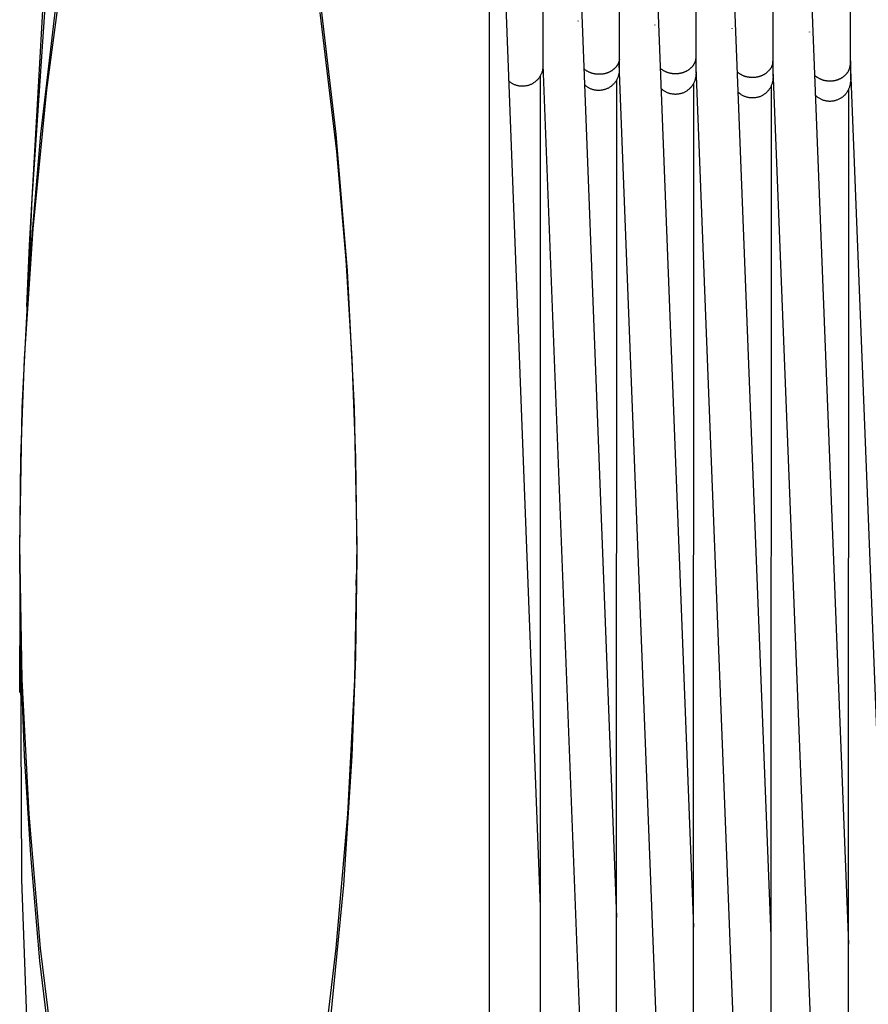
# Model space of a CAD drawing. Header units: millimetres. Extents: x 5000 to 6727, y 0 to 1679.
# Tile 14 of 106: x 5000 to 5176, y 276 to 481. Entities that reach past the tile are written whole.
import ezdxf

# ---------------------------------------------------------------- set-up
doc = ezdxf.new("R2010")
doc.units = ezdxf.units.MM
doc.layers.add('Archiv', color=18, linetype='Continuous', true_color=0x000000)
doc.layers.add('Make2D$Sichtbar$Kurven', color=18, linetype='Continuous', true_color=0x000000)

msp = doc.modelspace()

# ---------------------------------------------------------------- linework, layer by layer
at = {"layer": 'Archiv'}
for p, q in [((5108.07, 468.99), (5108.03, 89.5)), ((5139.86, 87.83), (5139.94, 467.53)), ((5155.99, 466.88), (5155.9, 87.09)), ((5172, 86.4), (5172.11, 466.27))]:
    msp.add_line(p, q, dxfattribs=at)
at = {"layer": 'Make2D$Sichtbar$Kurven', "color": 18, "lineweight": -3, "true_color": 0x000000}
for p, q in [((5156.43, 595.33), (5156.39, 472.22)), ((5172.47, 472.15), (5172.51, 596.92)), ((5140.42, 593.64), (5140.39, 472.98)), ((5124.49, 591.84), (5124.47, 472.19)), ((5108.64, 589.95), (5108.64, 474.66)), ((5097.5, 517.18), (5097.5, 22.64)), ((5007.16, 512.57), (5002.55, 443.51)), ((5100.14, 504.22), (5108.05, 296.44)), ((5115.97, 501.72), (5123.94, 294.26)), ((5131.9, 499.46), (5139.91, 292.25)), ((5147.9, 497.42), (5155.95, 290.4)), ((5005.64, 466.15), (5009.5, 494.92)), ((5163.97, 495.58), (5172.06, 288.71)), ((5002.03, 433.87), (5004.96, 485.09)), ((5004.4, 456.92), (5007.72, 485.2)), ((5062.29, 485.2), (5065.61, 456.92)), ((5062.34, 482.16), (5065.76, 453.33)), ((5115.97, 480.41), (5115.97, 480.43)), ((5115.97, 480.43), (5115.97, 480.39)), ((5115.97, 480.39), (5115.97, 480.41)), ((5131.89, 479.6), (5131.89, 479.62)), ((5131.89, 479.62), (5131.89, 479.58)), ((5131.89, 479.58), (5131.89, 479.6)), ((5147.89, 478.84), (5147.89, 478.86)), ((5147.89, 478.86), (5147.89, 478.82)), ((5147.89, 478.82), (5147.89, 478.84)), ((5163.97, 478.14), (5163.97, 478.17)), ((5163.97, 478.17), (5163.97, 478.12)), ((5163.97, 478.12), (5163.97, 478.14)), ((5108.64, 474.66), (5108.64, 471.33)), ((5124.51, 472.38), (5124.49, 472.3)), ((5124.52, 472.45), (5124.51, 472.38)), ((5140.33, 472.4), (5140.32, 472.32)), ((5140.35, 472.47), (5140.33, 472.4)), ((5140.36, 472.55), (5140.35, 472.47)), ((5155.23, 90.07), (5140.36, 472.55)), ((5140.39, 472.98), (5140.39, 471.24)), ((5108.57, 470.38), (5108.54, 470.24)), ((5108.6, 470.53), (5108.57, 470.38)), ((5108.61, 470.67), (5108.6, 470.53)), ((5108.63, 470.82), (5108.61, 470.67)), ((5108.64, 471.11), (5108.63, 470.97)), ((5108.63, 470.97), (5108.63, 470.82)), ((5108.64, 471.33), (5108.64, 471.11)), ((5108.64, 471.33), (5123.2, 91.78)), ((5117.25, 470.41), (5117.17, 470.48)), ((5117.34, 470.34), (5117.25, 470.41)), ((5117.42, 470.28), (5117.34, 470.34)), ((5123.24, 470.32), (5123.17, 470.26)), ((5123.31, 470.38), (5123.24, 470.32)), ((5123.38, 470.44), (5123.31, 470.38)), ((5123.45, 470.5), (5123.38, 470.44)), ((5123.52, 470.56), (5123.45, 470.5)), ((5123.58, 470.63), (5123.52, 470.56)), ((5123.64, 470.69), (5123.58, 470.63)), ((5123.71, 470.76), (5123.64, 470.69)), ((5123.76, 470.83), (5123.71, 470.76)), ((5123.82, 470.89), (5123.76, 470.83)), ((5123.88, 470.96), (5123.82, 470.89)), ((5123.93, 471.03), (5123.88, 470.96)), ((5123.98, 471.11), (5123.93, 471.03)), ((5124.03, 471.18), (5123.98, 471.11)), ((5124.07, 471.25), (5124.03, 471.18)), ((5124.12, 471.32), (5124.07, 471.25)), ((5124.16, 471.4), (5124.12, 471.32)), ((5124.2, 471.47), (5124.16, 471.4)), ((5124.24, 471.55), (5124.2, 471.47)), ((5124.27, 471.62), (5124.24, 471.55)), ((5124.31, 471.7), (5124.27, 471.62)), ((5124.34, 471.77), (5124.31, 471.7)), ((5124.37, 471.85), (5124.34, 471.77)), ((5124.39, 471.92), (5124.37, 471.85)), ((5124.42, 472), (5124.39, 471.92)), ((5124.44, 472.07), (5124.42, 472)), ((5124.46, 472.15), (5124.44, 472.07)), ((5124.48, 472.23), (5124.46, 472.15)), ((5124.47, 472.06), (5124.47, 470.46)), ((5139.18, 90.89), (5124.47, 471.53)), ((5124.49, 472.3), (5124.48, 472.23)), ((5133.09, 470.51), (5133.01, 470.58)), ((5133.17, 470.44), (5133.09, 470.51)), ((5133.26, 470.37), (5133.17, 470.44)), ((5133.34, 470.31), (5133.26, 470.37)), ((5133.43, 470.25), (5133.34, 470.31)), ((5138.93, 470.3), (5138.85, 470.25)), ((5139, 470.36), (5138.93, 470.3)), ((5139.08, 470.42), (5139, 470.36)), ((5139.15, 470.48), (5139.08, 470.42)), ((5139.22, 470.54), (5139.15, 470.48)), ((5139.29, 470.6), (5139.22, 470.54)), ((5139.36, 470.66), (5139.29, 470.6)), ((5139.42, 470.72), (5139.36, 470.66)), ((5139.48, 470.79), (5139.42, 470.72)), ((5139.54, 470.86), (5139.48, 470.79)), ((5139.6, 470.92), (5139.54, 470.86)), ((5139.66, 470.99), (5139.6, 470.92)), ((5139.72, 471.06), (5139.66, 470.99)), ((5139.77, 471.13), (5139.72, 471.06)), ((5139.82, 471.2), (5139.77, 471.13)), ((5139.87, 471.27), (5139.82, 471.2)), ((5139.91, 471.35), (5139.87, 471.27)), ((5139.96, 471.42), (5139.91, 471.35)), ((5140, 471.49), (5139.96, 471.42)), ((5140.04, 471.57), (5140, 471.49)), ((5140.08, 471.64), (5140.04, 471.57)), ((5140.11, 471.72), (5140.08, 471.64)), ((5140.15, 471.79), (5140.11, 471.72)), ((5140.18, 471.87), (5140.15, 471.79)), ((5140.21, 471.94), (5140.18, 471.87)), ((5140.23, 472.02), (5140.21, 471.94)), ((5140.26, 472.1), (5140.23, 472.02)), ((5140.28, 472.17), (5140.26, 472.1)), ((5140.3, 472.25), (5140.28, 472.17)), ((5140.32, 472.32), (5140.3, 472.25)), ((5140.39, 471.24), (5140.39, 469.65)), ((5155.74, 470.32), (5155.68, 470.25)), ((5155.79, 470.4), (5155.74, 470.32)), ((5155.84, 470.47), (5155.79, 470.4)), ((5155.89, 470.55), (5155.84, 470.47)), ((5155.94, 470.63), (5155.89, 470.55)), ((5155.99, 470.71), (5155.94, 470.63)), ((5156.03, 470.78), (5155.99, 470.71)), ((5156.07, 470.86), (5156.03, 470.78)), ((5156.11, 470.94), (5156.07, 470.86)), ((5156.14, 471.02), (5156.11, 470.94)), ((5156.18, 471.1), (5156.14, 471.02)), ((5156.21, 471.18), (5156.18, 471.1)), ((5156.23, 471.26), (5156.21, 471.18)), ((5156.26, 471.34), (5156.23, 471.26)), ((5156.28, 471.42), (5156.26, 471.34)), ((5156.3, 471.5), (5156.28, 471.42)), ((5156.32, 471.58), (5156.3, 471.5)), ((5156.34, 471.66), (5156.32, 471.58)), ((5156.35, 471.74), (5156.34, 471.66)), ((5156.36, 471.82), (5156.35, 471.74)), ((5156.37, 471.9), (5156.36, 471.82)), ((5156.38, 471.98), (5156.37, 471.9)), ((5156.39, 472.06), (5156.38, 471.98)), ((5156.39, 472.22), (5156.39, 470.49)), ((5171.35, 89.32), (5156.39, 472.06)), ((5156.39, 470.49), (5156.39, 468.9)), ((5172.2, 470.3), (5172.24, 470.38)), ((5172.24, 470.38), (5172.27, 470.46)), ((5172.27, 470.46), (5172.3, 470.55)), ((5172.3, 470.55), (5172.33, 470.63)), ((5172.33, 470.63), (5172.35, 470.71)), ((5172.35, 470.71), (5172.38, 470.8)), ((5172.38, 470.8), (5172.39, 470.88)), ((5172.39, 470.88), (5172.41, 470.96)), ((5172.41, 470.96), (5172.43, 471.04)), ((5172.43, 471.04), (5172.44, 471.12)), ((5172.44, 471.12), (5172.45, 471.21)), ((5172.45, 471.21), (5172.46, 471.29)), ((5172.46, 471.45), (5172.47, 471.52)), ((5172.46, 471.37), (5172.46, 471.45)), ((5172.46, 471.29), (5172.46, 471.37)), ((5187.53, 88.63), (5172.47, 472.15)), ((5172.47, 472.14), (5172.47, 471.52)), ((5172.47, 471.52), (5172.47, 469.79)), ((5107.57, 468.3), (5107.47, 468.19)), ((5107.66, 468.41), (5107.57, 468.3)), ((5107.75, 468.52), (5107.66, 468.41)), ((5107.84, 468.64), (5107.75, 468.52)), ((5107.93, 468.76), (5107.84, 468.64)), ((5108, 468.88), (5107.93, 468.76)), ((5108.08, 469.01), (5108, 468.88)), ((5108.15, 469.14), (5108.08, 469.01)), ((5108.22, 469.27), (5108.15, 469.14)), ((5108.28, 469.4), (5108.22, 469.27)), ((5108.33, 469.54), (5108.28, 469.4)), ((5108.39, 469.68), (5108.33, 469.54)), ((5108.43, 469.81), (5108.39, 469.68)), ((5108.47, 469.96), (5108.43, 469.81)), ((5108.51, 470.1), (5108.47, 469.96)), ((5108.54, 470.24), (5108.51, 470.1)), ((5117.5, 470.21), (5117.42, 470.28)), ((5117.59, 470.15), (5117.5, 470.21)), ((5117.68, 470.09), (5117.59, 470.15)), ((5117.77, 470.03), (5117.68, 470.09)), ((5117.87, 469.98), (5117.77, 470.03)), ((5117.96, 469.92), (5117.87, 469.98)), ((5118.06, 469.87), (5117.96, 469.92)), ((5118.16, 469.82), (5118.06, 469.87)), ((5118.25, 469.77), (5118.16, 469.82)), ((5118.35, 469.73), (5118.25, 469.77)), ((5118.45, 469.69), (5118.35, 469.73)), ((5118.56, 469.65), (5118.45, 469.69)), ((5118.66, 469.61), (5118.56, 469.65)), ((5118.76, 469.58), (5118.66, 469.61)), ((5118.86, 469.54), (5118.76, 469.58)), ((5118.97, 469.51), (5118.86, 469.54)), ((5119.07, 469.49), (5118.97, 469.51)), ((5119.18, 469.46), (5119.07, 469.49)), ((5119.28, 469.44), (5119.18, 469.46)), ((5119.38, 469.42), (5119.28, 469.44)), ((5119.49, 469.4), (5119.38, 469.42)), ((5119.59, 469.39), (5119.49, 469.4)), ((5119.7, 469.37), (5119.59, 469.39)), ((5119.8, 469.36), (5119.7, 469.37)), ((5119.9, 469.35), (5119.8, 469.36)), ((5120, 469.34), (5119.9, 469.35)), ((5120.1, 469.34), (5120, 469.34)), ((5120.2, 469.34), (5120.1, 469.34)), ((5120.3, 469.34), (5120.2, 469.34)), ((5120.47, 469.34), (5120.3, 469.34)), ((5120.65, 469.35), (5120.47, 469.34)), ((5120.74, 469.35), (5120.65, 469.35)), ((5120.83, 469.36), (5120.74, 469.35)), ((5120.92, 469.37), (5120.83, 469.36)), ((5121.01, 469.38), (5120.92, 469.37)), ((5121.1, 469.4), (5121.01, 469.38)), ((5121.19, 469.41), (5121.1, 469.4)), ((5121.28, 469.43), (5121.19, 469.41)), ((5121.37, 469.45), (5121.28, 469.43)), ((5121.46, 469.47), (5121.37, 469.45)), ((5121.55, 469.49), (5121.46, 469.47)), ((5121.64, 469.52), (5121.55, 469.49)), ((5121.73, 469.54), (5121.64, 469.52)), ((5121.82, 469.57), (5121.73, 469.54)), ((5121.91, 469.6), (5121.82, 469.57)), ((5122, 469.63), (5121.91, 469.6)), ((5122.09, 469.67), (5122, 469.63)), ((5122.18, 469.7), (5122.09, 469.67)), ((5122.27, 469.74), (5122.18, 469.7)), ((5122.35, 469.78), (5122.27, 469.74)), ((5122.44, 469.82), (5122.35, 469.78)), ((5122.53, 469.86), (5122.44, 469.82)), ((5122.61, 469.9), (5122.53, 469.86)), ((5122.69, 469.95), (5122.61, 469.9)), ((5122.77, 470), (5122.69, 469.95)), ((5122.86, 470.05), (5122.77, 470)), ((5122.94, 470.1), (5122.86, 470.05)), ((5123.01, 470.15), (5122.94, 470.1)), ((5123.09, 470.21), (5123.01, 470.15)), ((5123.17, 470.26), (5123.09, 470.21)), ((5123.98, 468.26), (5123.91, 468.13)), ((5124.04, 468.39), (5123.98, 468.26)), ((5124.11, 468.52), (5124.04, 468.39)), ((5124.16, 468.66), (5124.11, 468.52)), ((5124.22, 468.8), (5124.16, 468.66)), ((5124.26, 468.94), (5124.22, 468.8)), ((5124.31, 469.08), (5124.26, 468.94)), ((5124.35, 469.22), (5124.31, 469.08)), ((5124.38, 469.36), (5124.35, 469.22)), ((5124.41, 469.51), (5124.38, 469.36)), ((5124.43, 469.66), (5124.41, 469.51)), ((5124.45, 469.8), (5124.43, 469.66)), ((5124.46, 469.95), (5124.45, 469.8)), ((5124.47, 470.1), (5124.46, 469.95)), ((5124.47, 470.24), (5124.47, 470.1)), ((5133.52, 470.19), (5133.43, 470.25)), ((5133.61, 470.13), (5133.52, 470.19)), ((5133.71, 470.07), (5133.61, 470.13)), ((5133.8, 470.02), (5133.71, 470.07)), ((5133.9, 469.97), (5133.8, 470.02)), ((5133.99, 469.92), (5133.9, 469.97)), ((5134.09, 469.87), (5133.99, 469.92)), ((5134.19, 469.83), (5134.09, 469.87)), ((5134.29, 469.79), (5134.19, 469.83)), ((5134.4, 469.75), (5134.29, 469.79)), ((5134.5, 469.71), (5134.4, 469.75)), ((5134.6, 469.67), (5134.5, 469.71)), ((5134.7, 469.64), (5134.6, 469.67)), ((5134.81, 469.61), (5134.7, 469.64)), ((5134.91, 469.58), (5134.81, 469.61)), ((5135.02, 469.56), (5134.91, 469.58)), ((5135.12, 469.54), (5135.02, 469.56)), ((5135.22, 469.52), (5135.12, 469.54)), ((5135.33, 469.5), (5135.22, 469.52)), ((5135.43, 469.48), (5135.33, 469.5)), ((5135.53, 469.47), (5135.43, 469.48)), ((5135.64, 469.46), (5135.53, 469.47)), ((5135.74, 469.45), (5135.64, 469.46)), ((5135.84, 469.44), (5135.74, 469.45)), ((5135.94, 469.44), (5135.84, 469.44)), ((5136.04, 469.43), (5135.94, 469.44)), ((5136.14, 469.43), (5136.04, 469.43)), ((5136.31, 469.44), (5136.14, 469.43)), ((5136.49, 469.45), (5136.31, 469.44)), ((5136.58, 469.45), (5136.49, 469.45)), ((5136.67, 469.46), (5136.58, 469.45)), ((5136.76, 469.47), (5136.67, 469.46)), ((5136.85, 469.48), (5136.76, 469.47)), ((5136.94, 469.5), (5136.85, 469.48)), ((5137.03, 469.51), (5136.94, 469.5)), ((5137.12, 469.53), (5137.03, 469.51)), ((5137.21, 469.55), (5137.12, 469.53)), ((5137.3, 469.57), (5137.21, 469.55)), ((5137.39, 469.59), (5137.3, 469.57)), ((5137.48, 469.61), (5137.39, 469.59)), ((5137.57, 469.64), (5137.48, 469.61)), ((5137.66, 469.67), (5137.57, 469.64)), ((5137.75, 469.7), (5137.66, 469.67)), ((5137.84, 469.73), (5137.75, 469.7)), ((5137.93, 469.76), (5137.84, 469.73)), ((5138.02, 469.8), (5137.93, 469.76)), ((5138.11, 469.84), (5138.02, 469.8)), ((5138.19, 469.87), (5138.11, 469.84)), ((5138.28, 469.91), (5138.19, 469.87)), ((5138.36, 469.96), (5138.28, 469.91)), ((5138.45, 470), (5138.36, 469.96)), ((5138.53, 470.05), (5138.45, 470)), ((5138.61, 470.1), (5138.53, 470.05)), ((5138.69, 470.15), (5138.61, 470.1)), ((5138.77, 470.2), (5138.69, 470.15)), ((5138.85, 470.25), (5138.77, 470.2)), ((5140.23, 468.27), (5140.19, 468.13)), ((5140.27, 468.42), (5140.23, 468.27)), ((5140.3, 468.56), (5140.27, 468.42)), ((5140.33, 468.7), (5140.3, 468.56)), ((5140.35, 468.85), (5140.33, 468.7)), ((5140.37, 468.99), (5140.35, 468.85)), ((5140.38, 469.14), (5140.37, 468.99)), ((5140.39, 469.29), (5140.38, 469.14)), ((5140.39, 469.43), (5140.39, 469.29)), ((5140.49, 469.31), (5140.39, 469.32)), ((5149.05, 469.78), (5148.97, 469.85)), ((5149.13, 469.71), (5149.05, 469.78)), ((5149.22, 469.64), (5149.13, 469.71)), ((5149.3, 469.58), (5149.22, 469.64)), ((5149.39, 469.51), (5149.3, 469.58)), ((5149.48, 469.45), (5149.39, 469.51)), ((5149.57, 469.39), (5149.48, 469.45)), ((5149.67, 469.33), (5149.57, 469.39)), ((5149.76, 469.27), (5149.67, 469.33)), ((5149.86, 469.22), (5149.76, 469.27)), ((5149.96, 469.17), (5149.86, 469.22)), ((5150.06, 469.12), (5149.96, 469.17)), ((5150.16, 469.07), (5150.06, 469.12)), ((5150.26, 469.03), (5150.16, 469.07)), ((5150.37, 468.99), (5150.26, 469.03)), ((5150.47, 468.95), (5150.37, 468.99)), ((5150.57, 468.92), (5150.47, 468.95)), ((5150.68, 468.88), (5150.57, 468.92)), ((5150.78, 468.85), (5150.68, 468.88)), ((5150.89, 468.82), (5150.78, 468.85)), ((5151, 468.8), (5150.89, 468.82)), ((5151.1, 468.77), (5151, 468.8)), ((5151.21, 468.75), (5151.1, 468.77)), ((5151.31, 468.73), (5151.21, 468.75)), ((5151.42, 468.72), (5151.31, 468.73)), ((5151.52, 468.7), (5151.42, 468.72)), ((5151.63, 468.69), (5151.52, 468.7)), ((5151.73, 468.68), (5151.63, 468.69)), ((5151.84, 468.67), (5151.73, 468.68)), ((5151.94, 468.67), (5151.84, 468.67)), ((5152.04, 468.67), (5151.94, 468.67)), ((5152.14, 468.66), (5152.04, 468.67)), ((5152.23, 468.67), (5152.14, 468.66)), ((5152.32, 468.67), (5152.23, 468.67)), ((5152.42, 468.67), (5152.32, 468.67)), ((5152.51, 468.68), (5152.42, 468.67)), ((5152.6, 468.69), (5152.51, 468.68)), ((5152.7, 468.7), (5152.6, 468.69)), ((5152.79, 468.71), (5152.7, 468.7)), ((5152.89, 468.72), (5152.79, 468.71)), ((5152.98, 468.74), (5152.89, 468.72)), ((5153.08, 468.75), (5152.98, 468.74)), ((5153.18, 468.77), (5153.08, 468.75)), ((5153.27, 468.79), (5153.18, 468.77)), ((5153.37, 468.82), (5153.27, 468.79)), ((5153.46, 468.84), (5153.37, 468.82)), ((5153.56, 468.87), (5153.46, 468.84)), ((5153.65, 468.9), (5153.56, 468.87)), ((5153.75, 468.93), (5153.65, 468.9)), ((5153.84, 468.96), (5153.75, 468.93)), ((5153.94, 469), (5153.84, 468.96)), ((5154.03, 469.04), (5153.94, 469)), ((5154.12, 469.08), (5154.03, 469.04)), ((5154.21, 469.12), (5154.12, 469.08)), ((5154.31, 469.16), (5154.21, 469.12)), ((5154.39, 469.21), (5154.31, 469.16)), ((5154.48, 469.25), (5154.39, 469.21)), ((5154.57, 469.3), (5154.48, 469.25)), ((5154.66, 469.35), (5154.57, 469.3)), ((5154.74, 469.41), (5154.66, 469.35)), ((5154.82, 469.46), (5154.74, 469.41)), ((5154.91, 469.52), (5154.82, 469.46)), ((5154.99, 469.58), (5154.91, 469.52)), ((5155.06, 469.64), (5154.99, 469.58)), ((5155.14, 469.7), (5155.06, 469.64)), ((5155.21, 469.77), (5155.14, 469.7)), ((5155.29, 469.83), (5155.21, 469.77)), ((5155.36, 469.9), (5155.29, 469.83)), ((5155.43, 469.97), (5155.36, 469.9)), ((5155.49, 470.03), (5155.43, 469.97)), ((5155.56, 470.11), (5155.49, 470.03)), ((5155.62, 470.18), (5155.56, 470.11)), ((5155.68, 470.25), (5155.62, 470.18)), ((5156.37, 468.29), (5156.36, 468.14)), ((5156.38, 468.44), (5156.37, 468.29)), ((5156.39, 468.59), (5156.38, 468.44)), ((5156.52, 468.58), (5156.39, 468.59)), ((5165, 469.2), (5165.08, 469.12)), ((5165.08, 469.12), (5165.17, 469.05)), ((5165.17, 469.05), (5165.25, 468.98)), ((5165.25, 468.98), (5165.34, 468.91)), ((5165.34, 468.91), (5165.43, 468.84)), ((5165.43, 468.84), (5165.52, 468.78)), ((5165.52, 468.78), (5165.61, 468.72)), ((5165.61, 468.72), (5165.71, 468.66)), ((5165.71, 468.66), (5165.8, 468.6)), ((5165.8, 468.6), (5165.9, 468.55)), ((5165.9, 468.55), (5166, 468.49)), ((5166, 468.49), (5166.1, 468.44)), ((5166.1, 468.44), (5166.2, 468.39)), ((5166.2, 468.39), (5166.31, 468.35)), ((5166.31, 468.35), (5166.41, 468.31)), ((5166.41, 468.31), (5166.52, 468.27)), ((5166.52, 468.27), (5166.62, 468.23)), ((5169.88, 468.25), (5169.98, 468.29)), ((5169.98, 468.29), (5170.07, 468.33)), ((5170.07, 468.33), (5170.17, 468.37)), ((5170.17, 468.37), (5170.26, 468.41)), ((5170.26, 468.41), (5170.36, 468.46)), ((5170.36, 468.46), (5170.45, 468.5)), ((5170.45, 468.5), (5170.54, 468.55)), ((5170.54, 468.55), (5170.63, 468.6)), ((5170.63, 468.6), (5170.72, 468.65)), ((5170.72, 468.65), (5170.81, 468.71)), ((5170.81, 468.71), (5170.89, 468.77)), ((5170.89, 468.77), (5170.98, 468.82)), ((5170.98, 468.82), (5171.06, 468.89)), ((5171.06, 468.89), (5171.14, 468.95)), ((5171.14, 468.95), (5171.22, 469.01)), ((5171.22, 469.01), (5171.3, 469.08)), ((5171.3, 469.08), (5171.37, 469.15)), ((5171.37, 469.15), (5171.44, 469.21)), ((5171.44, 469.21), (5171.52, 469.28)), ((5171.52, 469.28), (5171.58, 469.36)), ((5171.58, 469.36), (5171.65, 469.43)), ((5171.65, 469.43), (5171.71, 469.5)), ((5171.71, 469.5), (5171.77, 469.58)), ((5171.77, 469.58), (5171.83, 469.66)), ((5171.83, 469.66), (5171.89, 469.73)), ((5171.89, 469.73), (5171.94, 469.81)), ((5171.94, 469.81), (5171.99, 469.89)), ((5171.99, 469.89), (5172.04, 469.97)), ((5172.04, 469.97), (5172.08, 470.05)), ((5172.08, 470.05), (5172.13, 470.13)), ((5172.13, 470.13), (5172.17, 470.22)), ((5172.17, 470.22), (5172.2, 470.3)), ((5172.47, 469.79), (5172.47, 468.2)), ((5101.63, 467.88), (5101.52, 467.98)), ((5101.74, 467.79), (5101.63, 467.88)), ((5101.86, 467.7), (5101.74, 467.79)), ((5101.98, 467.61), (5101.86, 467.7)), ((5102.1, 467.53), (5101.98, 467.61)), ((5102.22, 467.45), (5102.1, 467.53)), ((5102.35, 467.38), (5102.22, 467.45)), ((5102.48, 467.31), (5102.35, 467.38)), ((5102.61, 467.25), (5102.48, 467.31)), ((5102.75, 467.19), (5102.61, 467.25)), ((5102.88, 467.14), (5102.75, 467.19)), ((5103.02, 467.09), (5102.88, 467.14)), ((5103.16, 467.04), (5103.02, 467.09)), ((5103.3, 467), (5103.16, 467.04)), ((5103.45, 466.97), (5103.3, 467)), ((5103.59, 466.94), (5103.45, 466.97)), ((5103.73, 466.91), (5103.59, 466.94)), ((5103.88, 466.89), (5103.73, 466.91)), ((5104.02, 466.88), (5103.88, 466.89)), ((5104.17, 466.87), (5104.02, 466.88)), ((5104.32, 466.86), (5104.17, 466.87)), ((5104.46, 466.86), (5104.32, 466.86)), ((5104.61, 466.87), (5104.46, 466.86)), ((5104.76, 466.88), (5104.61, 466.87)), ((5104.9, 466.89), (5104.76, 466.88)), ((5105.05, 466.92), (5104.9, 466.89)), ((5105.19, 466.94), (5105.05, 466.92)), ((5105.34, 466.97), (5105.19, 466.94)), ((5105.48, 467.01), (5105.34, 466.97)), ((5105.62, 467.05), (5105.48, 467.01)), ((5105.76, 467.09), (5105.62, 467.05)), ((5105.9, 467.14), (5105.76, 467.09)), ((5106.03, 467.2), (5105.9, 467.14)), ((5106.17, 467.25), (5106.03, 467.2)), ((5106.3, 467.32), (5106.17, 467.25)), ((5106.43, 467.39), (5106.3, 467.32)), ((5106.56, 467.46), (5106.43, 467.39)), ((5106.68, 467.54), (5106.56, 467.46)), ((5106.8, 467.62), (5106.68, 467.54)), ((5106.92, 467.7), (5106.8, 467.62)), ((5107.04, 467.79), (5106.92, 467.7)), ((5107.15, 467.89), (5107.04, 467.79)), ((5107.26, 467.98), (5107.15, 467.89)), ((5107.37, 468.08), (5107.26, 467.98)), ((5107.47, 468.19), (5107.37, 468.08)), ((5117.41, 467.06), (5117.3, 467.15)), ((5117.52, 466.96), (5117.41, 467.06)), ((5117.64, 466.87), (5117.52, 466.96)), ((5117.76, 466.78), (5117.64, 466.87)), ((5117.88, 466.7), (5117.76, 466.78)), ((5118, 466.62), (5117.88, 466.7)), ((5118.13, 466.54), (5118, 466.62)), ((5118.26, 466.47), (5118.13, 466.54)), ((5118.39, 466.41), (5118.26, 466.47)), ((5118.53, 466.35), (5118.39, 466.41)), ((5118.66, 466.29), (5118.53, 466.35)), ((5118.8, 466.24), (5118.66, 466.29)), ((5118.94, 466.19), (5118.8, 466.24)), ((5121.7, 466.26), (5121.56, 466.21)), ((5121.83, 466.31), (5121.7, 466.26)), ((5121.97, 466.37), (5121.83, 466.31)), ((5122.1, 466.43), (5121.97, 466.37)), ((5122.23, 466.5), (5122.1, 466.43)), ((5122.36, 466.57), (5122.23, 466.5)), ((5122.49, 466.65), (5122.36, 466.57)), ((5122.61, 466.73), (5122.49, 466.65)), ((5122.73, 466.82), (5122.61, 466.73)), ((5122.85, 466.91), (5122.73, 466.82)), ((5122.97, 467), (5122.85, 466.91)), ((5123.08, 467.1), (5122.97, 467)), ((5123.18, 467.2), (5123.08, 467.1)), ((5123.29, 467.3), (5123.18, 467.2)), ((5123.39, 467.41), (5123.29, 467.3)), ((5123.48, 467.52), (5123.39, 467.41)), ((5123.58, 467.64), (5123.48, 467.52)), ((5123.67, 467.76), (5123.58, 467.64)), ((5123.75, 467.88), (5123.67, 467.76)), ((5123.83, 468), (5123.75, 467.88)), ((5123.91, 468.13), (5123.83, 468)), ((5123.91, 90.86), (5123.96, 468.23)), ((5133.28, 466.29), (5133.18, 466.39)), ((5133.39, 466.19), (5133.28, 466.29)), ((5139.02, 466.3), (5138.91, 466.21)), ((5139.12, 466.41), (5139.02, 466.3)), ((5139.23, 466.51), (5139.12, 466.41)), ((5139.33, 466.62), (5139.23, 466.51)), ((5139.42, 466.73), (5139.33, 466.62)), ((5139.51, 466.84), (5139.42, 466.73)), ((5139.6, 466.96), (5139.51, 466.84)), ((5139.68, 467.08), (5139.6, 466.96)), ((5139.76, 467.21), (5139.68, 467.08)), ((5139.84, 467.33), (5139.76, 467.21)), ((5139.91, 467.46), (5139.84, 467.33)), ((5139.97, 467.59), (5139.91, 467.46)), ((5140.03, 467.72), (5139.97, 467.59)), ((5140.09, 467.86), (5140.03, 467.72)), ((5140.14, 468), (5140.09, 467.86)), ((5140.19, 468.13), (5140.14, 468)), ((5155.61, 466.23), (5155.53, 466.11)), ((5155.7, 466.35), (5155.61, 466.23)), ((5155.78, 466.48), (5155.7, 466.35)), ((5155.85, 466.6), (5155.78, 466.48)), ((5155.92, 466.73), (5155.85, 466.6)), ((5155.99, 466.87), (5155.92, 466.73)), ((5156.05, 467), (5155.99, 466.87)), ((5156.1, 467.14), (5156.05, 467)), ((5156.15, 467.28), (5156.1, 467.14)), ((5156.2, 467.42), (5156.15, 467.28)), ((5156.24, 467.56), (5156.2, 467.42)), ((5156.28, 467.7), (5156.24, 467.56)), ((5156.31, 467.85), (5156.28, 467.7)), ((5156.34, 468), (5156.31, 467.85)), ((5156.36, 468.14), (5156.34, 468)), ((5166.62, 468.23), (5166.73, 468.2)), ((5166.73, 468.2), (5166.84, 468.16)), ((5166.84, 468.16), (5166.94, 468.13)), ((5166.94, 468.13), (5167.05, 468.11)), ((5167.05, 468.11), (5167.16, 468.08)), ((5167.16, 468.08), (5167.27, 468.06)), ((5167.27, 468.06), (5167.37, 468.04)), ((5167.37, 468.04), (5167.48, 468.03)), ((5167.48, 468.03), (5167.59, 468.01)), ((5167.59, 468.01), (5167.69, 468)), ((5167.69, 468), (5167.8, 467.99)), ((5167.8, 467.99), (5167.91, 467.98)), ((5167.91, 467.98), (5168.01, 467.98)), ((5168.01, 467.98), (5168.11, 467.97)), ((5168.11, 467.97), (5168.22, 467.97)), ((5168.22, 467.97), (5168.31, 467.97)), ((5168.31, 467.97), (5168.41, 467.98)), ((5168.41, 467.98), (5168.5, 467.98)), ((5168.5, 467.98), (5168.6, 467.99)), ((5168.6, 467.99), (5168.69, 467.99)), ((5168.69, 467.99), (5168.79, 468)), ((5168.79, 468), (5168.89, 468.02)), ((5168.89, 468.02), (5168.99, 468.03)), ((5168.99, 468.03), (5169.09, 468.05)), ((5169.09, 468.05), (5169.19, 468.07)), ((5169.19, 468.07), (5169.29, 468.09)), ((5169.29, 468.09), (5169.38, 468.11)), ((5169.38, 468.11), (5169.48, 468.13)), ((5169.48, 468.13), (5169.58, 468.16)), ((5169.58, 468.16), (5169.68, 468.19)), ((5169.68, 468.19), (5169.78, 468.22)), ((5169.78, 468.22), (5169.88, 468.25)), ((5172.1, 466.25), (5172.04, 466.12)), ((5172.16, 466.39), (5172.1, 466.25)), ((5172.21, 466.53), (5172.16, 466.39)), ((5172.26, 466.67), (5172.21, 466.53)), ((5172.3, 466.81), (5172.26, 466.67)), ((5172.34, 466.95), (5172.3, 466.81)), ((5172.37, 467.09), (5172.34, 466.95)), ((5172.4, 467.24), (5172.37, 467.09)), ((5172.42, 467.39), (5172.4, 467.24)), ((5172.44, 467.53), (5172.42, 467.39)), ((5172.46, 467.68), (5172.44, 467.53)), ((5172.47, 467.98), (5172.46, 467.83)), ((5172.46, 467.83), (5172.46, 467.68)), ((5172.63, 467.9), (5172.47, 467.91)), ((5002.78, 437.27), (5005.64, 466.15)), ((5119.08, 466.15), (5118.94, 466.19)), ((5119.23, 466.11), (5119.08, 466.15)), ((5119.37, 466.08), (5119.23, 466.11)), ((5119.52, 466.05), (5119.37, 466.08)), ((5119.66, 466.03), (5119.52, 466.05)), ((5119.81, 466.01), (5119.66, 466.03)), ((5119.96, 466), (5119.81, 466.01)), ((5120.1, 466), (5119.96, 466)), ((5120.25, 465.99), (5120.1, 466)), ((5120.4, 466), (5120.25, 465.99)), ((5120.55, 466.01), (5120.4, 466)), ((5120.69, 466.02), (5120.55, 466.01)), ((5120.84, 466.04), (5120.69, 466.02)), ((5120.99, 466.06), (5120.84, 466.04)), ((5121.13, 466.09), (5120.99, 466.06)), ((5121.27, 466.13), (5121.13, 466.09)), ((5121.42, 466.17), (5121.27, 466.13)), ((5121.56, 466.21), (5121.42, 466.17)), ((5133.51, 466.1), (5133.39, 466.19)), ((5133.62, 466.01), (5133.51, 466.1)), ((5133.74, 465.92), (5133.62, 466.01)), ((5133.86, 465.84), (5133.74, 465.92)), ((5133.99, 465.77), (5133.86, 465.84)), ((5134.12, 465.69), (5133.99, 465.77)), ((5134.25, 465.63), (5134.12, 465.69)), ((5134.38, 465.56), (5134.25, 465.63)), ((5134.51, 465.51), (5134.38, 465.56)), ((5134.65, 465.45), (5134.51, 465.51)), ((5134.79, 465.4), (5134.65, 465.45)), ((5134.93, 465.36), (5134.79, 465.4)), ((5135.07, 465.32), (5134.93, 465.36)), ((5135.21, 465.28), (5135.07, 465.32)), ((5135.35, 465.26), (5135.21, 465.28)), ((5135.5, 465.23), (5135.35, 465.26)), ((5135.64, 465.21), (5135.5, 465.23)), ((5135.79, 465.2), (5135.64, 465.21)), ((5135.93, 465.19), (5135.79, 465.2)), ((5136.08, 465.18), (5135.93, 465.19)), ((5136.23, 465.18), (5136.08, 465.18)), ((5136.37, 465.19), (5136.23, 465.18)), ((5136.52, 465.2), (5136.37, 465.19)), ((5136.66, 465.21), (5136.52, 465.2)), ((5136.81, 465.23), (5136.66, 465.21)), ((5136.95, 465.26), (5136.81, 465.23)), ((5137.1, 465.29), (5136.95, 465.26)), ((5137.24, 465.33), (5137.1, 465.29)), ((5137.38, 465.37), (5137.24, 465.33)), ((5137.52, 465.41), (5137.38, 465.37)), ((5137.66, 465.46), (5137.52, 465.41)), ((5137.79, 465.52), (5137.66, 465.46)), ((5137.93, 465.58), (5137.79, 465.52)), ((5138.06, 465.64), (5137.93, 465.58)), ((5138.19, 465.71), (5138.06, 465.64)), ((5138.32, 465.78), (5138.19, 465.71)), ((5138.44, 465.86), (5138.32, 465.78)), ((5138.56, 465.94), (5138.44, 465.86)), ((5138.68, 466.02), (5138.56, 465.94)), ((5138.8, 466.11), (5138.68, 466.02)), ((5138.91, 466.21), (5138.8, 466.11)), ((5149.24, 465.57), (5149.13, 465.67)), ((5149.35, 465.47), (5149.24, 465.57)), ((5149.46, 465.38), (5149.35, 465.47)), ((5149.58, 465.28), (5149.46, 465.38)), ((5149.7, 465.2), (5149.58, 465.28)), ((5149.82, 465.11), (5149.7, 465.2)), ((5149.95, 465.04), (5149.82, 465.11)), ((5150.08, 464.96), (5149.95, 465.04)), ((5150.21, 464.89), (5150.08, 464.96)), ((5150.34, 464.83), (5150.21, 464.89)), ((5150.47, 464.77), (5150.34, 464.83)), ((5150.61, 464.71), (5150.47, 464.77)), ((5150.75, 464.66), (5150.61, 464.71)), ((5150.89, 464.61), (5150.75, 464.66)), ((5151.03, 464.57), (5150.89, 464.61)), ((5151.18, 464.54), (5151.03, 464.57)), ((5151.32, 464.51), (5151.18, 464.54)), ((5151.47, 464.48), (5151.32, 464.51)), ((5151.62, 464.46), (5151.47, 464.48)), ((5151.76, 464.44), (5151.62, 464.46)), ((5151.91, 464.43), (5151.76, 464.44)), ((5152.06, 464.43), (5151.91, 464.43)), ((5152.21, 464.43), (5152.06, 464.43)), ((5152.35, 464.43), (5152.21, 464.43)), ((5152.5, 464.44), (5152.35, 464.43)), ((5152.65, 464.46), (5152.5, 464.44)), ((5152.8, 464.48), (5152.65, 464.46)), ((5152.94, 464.5), (5152.8, 464.48)), ((5153.09, 464.53), (5152.94, 464.5)), ((5153.23, 464.57), (5153.09, 464.53)), ((5153.37, 464.61), (5153.23, 464.57)), ((5153.51, 464.65), (5153.37, 464.61)), ((5153.65, 464.7), (5153.51, 464.65)), ((5153.79, 464.76), (5153.65, 464.7)), ((5153.93, 464.82), (5153.79, 464.76)), ((5154.06, 464.88), (5153.93, 464.82)), ((5154.19, 464.95), (5154.06, 464.88)), ((5154.32, 465.03), (5154.19, 464.95)), ((5154.45, 465.11), (5154.32, 465.03)), ((5154.57, 465.19), (5154.45, 465.11)), ((5154.69, 465.27), (5154.57, 465.19)), ((5154.81, 465.37), (5154.69, 465.27)), ((5154.92, 465.46), (5154.81, 465.37)), ((5155.03, 465.56), (5154.92, 465.46)), ((5155.14, 465.66), (5155.03, 465.56)), ((5155.24, 465.77), (5155.14, 465.66)), ((5155.34, 465.88), (5155.24, 465.77)), ((5155.44, 465.99), (5155.34, 465.88)), ((5155.53, 466.11), (5155.44, 465.99)), ((5165.27, 464.91), (5165.17, 465.01)), ((5165.38, 464.81), (5165.27, 464.91)), ((5165.49, 464.71), (5165.38, 464.81)), ((5165.61, 464.62), (5165.49, 464.71)), ((5165.73, 464.53), (5165.61, 464.62)), ((5165.85, 464.45), (5165.73, 464.53)), ((5165.97, 464.37), (5165.85, 464.45)), ((5166.1, 464.29), (5165.97, 464.37)), ((5166.23, 464.22), (5166.1, 464.29)), ((5166.36, 464.15), (5166.23, 464.22)), ((5170.22, 464.23), (5170.08, 464.16)), ((5170.35, 464.3), (5170.22, 464.23)), ((5170.47, 464.38), (5170.35, 464.3)), ((5170.6, 464.46), (5170.47, 464.38)), ((5170.72, 464.54), (5170.6, 464.46)), ((5170.84, 464.63), (5170.72, 464.54)), ((5170.95, 464.73), (5170.84, 464.63)), ((5171.06, 464.82), (5170.95, 464.73)), ((5171.17, 464.92), (5171.06, 464.82)), ((5171.28, 465.03), (5171.17, 464.92)), ((5171.38, 465.14), (5171.28, 465.03)), ((5171.47, 465.25), (5171.38, 465.14)), ((5171.57, 465.36), (5171.47, 465.25)), ((5171.66, 465.48), (5171.57, 465.36)), ((5171.74, 465.6), (5171.66, 465.48)), ((5171.82, 465.73), (5171.74, 465.6)), ((5171.9, 465.86), (5171.82, 465.73)), ((5171.97, 465.98), (5171.9, 465.86)), ((5172.04, 466.12), (5171.97, 465.98)), ((5166.5, 464.09), (5166.36, 464.15)), ((5166.63, 464.03), (5166.5, 464.09)), ((5166.77, 463.98), (5166.63, 464.03)), ((5166.91, 463.93), (5166.77, 463.98)), ((5167.06, 463.89), (5166.91, 463.93)), ((5167.2, 463.85), (5167.06, 463.89)), ((5167.34, 463.82), (5167.2, 463.85)), ((5167.49, 463.79), (5167.34, 463.82)), ((5167.63, 463.77), (5167.49, 463.79)), ((5167.78, 463.75), (5167.63, 463.77)), ((5167.93, 463.74), (5167.78, 463.75)), ((5168.08, 463.73), (5167.93, 463.74)), ((5168.23, 463.73), (5168.08, 463.73)), ((5168.37, 463.73), (5168.23, 463.73)), ((5168.52, 463.74), (5168.37, 463.73)), ((5168.67, 463.75), (5168.52, 463.74)), ((5168.82, 463.77), (5168.67, 463.75)), ((5168.96, 463.79), (5168.82, 463.77)), ((5169.11, 463.82), (5168.96, 463.79)), ((5169.25, 463.86), (5169.11, 463.82)), ((5169.39, 463.89), (5169.25, 463.86)), ((5169.54, 463.94), (5169.39, 463.89)), ((5169.68, 463.99), (5169.54, 463.94)), ((5169.81, 464.04), (5169.68, 463.99)), ((5169.95, 464.1), (5169.81, 464.04)), ((5170.08, 464.16), (5169.95, 464.1)), ((5002, 428.54), (5004.4, 456.92)), ((5065.61, 456.92), (5068, 428.54)), ((5065.76, 453.33), (5067.72, 430.84)), ((5002.55, 443.51), (5001.43, 418)), ((5001.02, 410.26), (5002.78, 437.27)), ((5001.51, 421.11), (5002.03, 433.86)), ((5002.03, 433.86), (5002.03, 433.87)), ((5067.72, 430.84), (5068.99, 410.25)), ((5000.54, 400.1), (5002, 428.54)), ((5068, 428.54), (5069.47, 400.1)), ((5000.26, 389.67), (5001.02, 410.26)), ((5068.99, 410.25), (5069.75, 389.67)), ((5000, 371.62), (5000.54, 400.1)), ((5069.47, 400.1), (5070, 371.62)), ((5000, 369.89), (5000.26, 389.67)), ((5069.75, 389.67), (5070, 369.05)), ((5000, 369.05), (5000, 371.62)), ((5000.49, 343.65), (5000, 371.62)), ((5070, 371.62), (5069.52, 343.65)), ((5070, 371.62), (5070, 369.05)), ((5000.26, 348.42), (5000, 369.05)), ((5000, 369.05), (5000, 369.05)), ((5070, 369.05), (5069.75, 348.44)), ((5000.13, 364.37), (5000.12, 363.79)), ((5069.88, 363.79), (5069.87, 364.37)), ((5000.12, 363.79), (5000.11, 362.67)), ((5000.11, 362.67), (5000.36, 303.17)), ((5069.9, 362.39), (5069.88, 363.79)), ((5069.93, 358.3), (5069.9, 362.39)), ((5000, 340.95), (5000.08, 360.51)), ((5069.94, 358.8), (5069.93, 360.51)), ((5001.02, 327.78), (5000.26, 348.42)), ((5069.75, 348.44), (5068.98, 327.79)), ((5001.94, 315.72), (5000.49, 343.65)), ((5069.52, 343.65), (5068.07, 315.72)), ((5002.28, 307.26), (5001.02, 327.78)), ((5068.98, 327.79), (5067.23, 300.96)), ((5004.35, 287.85), (5001.94, 315.72)), ((5068.07, 315.72), (5065.65, 287.85)), ((5004.2, 285.23), (5002.28, 307.26)), ((5000.36, 303.17), (5000.38, 302.03)), ((5000.38, 302.03), (5002.98, 230.82)), ((5067.23, 300.96), (5064.45, 272.7)), ((5007.69, 260.35), (5004.35, 287.85)), ((5065.65, 287.85), (5062.32, 260.35)), ((5007.52, 257.02), (5004.2, 285.23))]:
    msp.add_line(p, q, dxfattribs=at)

doc.saveas('drawing.dxf')
